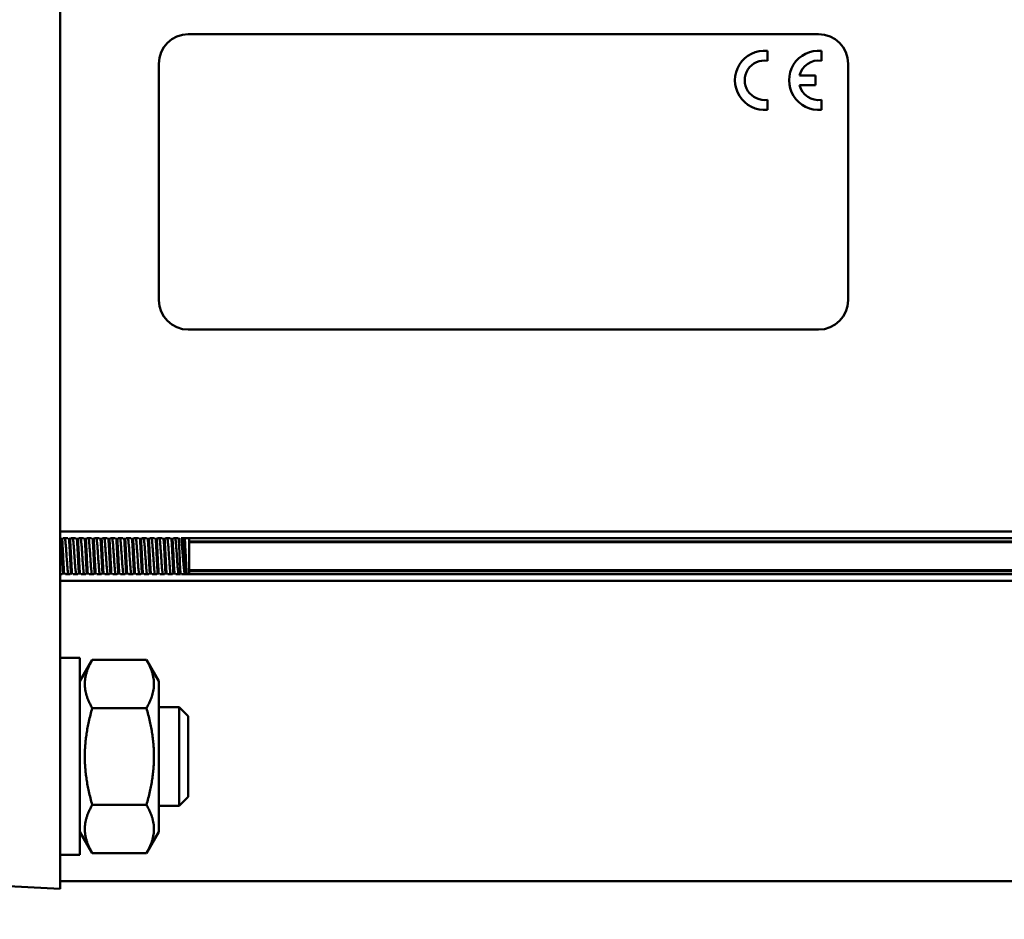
# Model space of a CAD drawing. Header units: millimetres. Extents: x 37 to 2483, y 37 to 1752.
# Tile 6 of 33: x 674 to 774, y 1003 to 1094. Entities that reach past the tile are written whole.
import ezdxf

# ---------------------------------------------------------------- set-up
doc = ezdxf.new("R2010")
doc.units = ezdxf.units.MM
doc.header["$LTSCALE"] = 6
doc.layers.add('Dimension (ISO)', color=7, linetype='Continuous', lineweight=25)
doc.layers.add('Visible (ISO)', color=7, linetype='Continuous', lineweight=50)
doc.styles.add('Standard - 3_5', font='arial.ttf')
doc.dimstyles.new('Speck (DIN)', dxfattribs={"dimscale": 6, "dimtxt": 3.5, "dimasz": 2.5, "dimexe": 1.5, "dimexo": 0, "dimgap": 0.8, "dimtad": 1, "dimlfac": 0.03937, "dimrnd": 1e-08, "dimdsep": 46, "dimtxsty": 'Standard - 3_5', "dimcen": 0.09, "dimdle": 10, "dimclrd": 256, "dimclre": 256, "dimclrt": 256, "dimazin": 2, "dimtfac": 0.714286, "dimtmove": 0, "dimatfit": 3, "dimfxl": 1, "dimtolj": 1, "dimlwd": -1, "dimlwe": -1, "dimarcsym": 0})

# ---------------------------------------------------------------- blocks, each defined once
blk = doc.blocks.new('*D8')
at = {"layer": 'Defpoints', "color": 0, "transparency": 16777216}
for p in [(881.63, 1077.75), (213.13, 883.25), (881.63, 669.775)]:
    blk.add_point(p, dxfattribs=at)
at = {"layer": 'Dimension (ISO)', "transparency": 16777216}
for p, q in [((881.63, 1077.75), (881.63, 660.775)), ((213.13, 883.25), (213.13, 660.775)), ((228.13, 669.775), (866.63, 669.775))]:
    blk.add_line(p, q, dxfattribs=at)
for points in [[(228.13, 672.275), (228.13, 667.275), (213.13, 669.775)], [(866.63, 672.275), (866.63, 667.275), (881.63, 669.775)]]:
    blk.add_solid(points, dxfattribs=at)
at = {"layer": 'Dimension (ISO)', "transparency": 16777216, "insert": (515.141, 696.033), "char_height": 21, "attachment_point": 1, "style": 'Standard - 3_5'}
blk.add_mtext('\\A1;\\fArial|b0|i0;26.32"', dxfattribs=at)

msp = doc.modelspace()

# ---------------------------------------------------------------- linework, layer by layer
at = {"layer": 'Visible (ISO)'}
for p, q in [((678.13, 1139.717), (678.13, 1015.782)), ((755.13, 1092.75), (691.13, 1092.75)), ((749.938, 1090.05), (749.938, 1091.05)), ((755.43, 1090.05), (755.43, 1091.05)), ((688.13, 1089.75), (688.13, 1065.75)), ((758.13, 1065.75), (758.13, 1089.75)), ((754.83, 1088.565), (753.186, 1088.565)), ((754.83, 1087.565), (754.83, 1088.565)), ((753.186, 1087.565), (754.83, 1087.565)), ((749.938, 1085.08), (749.938, 1086.08)), ((755.43, 1085.08), (755.43, 1086.08)), ((691.13, 1062.75), (755.13, 1062.75)), ((678.13, 1042.25), (831.33, 1042.25)), ((678.89, 1041.582), (678.419, 1041.582)), ((679.69, 1041.582), (679.219, 1041.582)), ((680.49, 1041.582), (680.019, 1041.582)), ((681.29, 1041.582), (680.819, 1041.582)), ((682.09, 1041.582), (681.619, 1041.582)), ((682.89, 1041.582), (682.419, 1041.582)), ((683.69, 1041.582), (683.219, 1041.582)), ((684.49, 1041.582), (684.019, 1041.582)), ((685.29, 1041.582), (684.819, 1041.582)), ((686.09, 1041.582), (685.619, 1041.582)), ((686.89, 1041.582), (686.419, 1041.582)), ((687.69, 1041.582), (687.219, 1041.582)), ((688.49, 1041.582), (688.019, 1041.582)), ((689.29, 1041.582), (688.819, 1041.582)), ((690.09, 1041.582), (689.619, 1041.582)), ((814.03, 1041.582), (690.419, 1041.582)), ((691.22, 1037.982), (691.22, 1041.517)), ((813.83, 1041.257), (691.22, 1041.257)), ((813.83, 1041.25), (691.22, 1041.25)), ((813.83, 1041.17), (691.22, 1041.17)), ((678.324, 1037.917), (678.13, 1037.917)), ((679.124, 1037.917), (678.653, 1037.917)), ((679.924, 1037.917), (679.453, 1037.917)), ((680.724, 1037.917), (680.253, 1037.917)), ((681.524, 1037.917), (681.053, 1037.917)), ((682.324, 1037.917), (681.853, 1037.917)), ((683.124, 1037.917), (682.653, 1037.917)), ((683.924, 1037.917), (683.453, 1037.917)), ((684.724, 1037.917), (684.253, 1037.917)), ((685.524, 1037.917), (685.053, 1037.917)), ((686.324, 1037.917), (685.853, 1037.917)), ((687.124, 1037.917), (686.653, 1037.917)), ((687.924, 1037.917), (687.453, 1037.917)), ((688.724, 1037.917), (688.253, 1037.917)), ((689.524, 1037.917), (689.053, 1037.917)), ((690.324, 1037.917), (689.853, 1037.917)), ((814.03, 1037.917), (690.432, 1037.917)), ((813.83, 1038.329), (691.22, 1038.329)), ((813.83, 1038.25), (691.22, 1038.25)), ((813.83, 1038.242), (691.22, 1038.242)), ((678.13, 1037.25), (831.33, 1037.25)), ((680.13, 1029.413), (678.13, 1029.413)), ((680.13, 1009.413), (680.13, 1029.413)), ((680.13, 1027.063), (681.38, 1029.228)), ((686.881, 1029.228), (681.38, 1029.228)), ((688.13, 1027.063), (686.881, 1029.228)), ((688.13, 1011.763), (688.13, 1027.063)), ((686.881, 1024.321), (681.38, 1024.321)), ((688.13, 1024.413), (690.21, 1024.413)), ((690.21, 1014.413), (690.21, 1024.413)), ((691.13, 1023.493), (690.21, 1024.413)), ((691.13, 1023.493), (691.13, 1015.333)), ((678.13, 1015.782), (678.13, 1013.232)), ((691.13, 1015.333), (690.21, 1014.413)), ((686.881, 1014.506), (681.38, 1014.506)), ((688.13, 1014.413), (690.21, 1014.413)), ((678.13, 1013.232), (678.13, 1006.951)), ((680.13, 1011.763), (681.38, 1009.598)), ((688.13, 1011.763), (686.881, 1009.598)), ((680.13, 1009.413), (678.13, 1009.413)), ((686.881, 1009.598), (681.38, 1009.598)), ((678.13, 1005.963), (678.13, 1006.951)), ((831.33, 1006.75), (678.13, 1006.75)), ((664.13, 1006.697), (678.13, 1005.963))]:
    msp.add_line(p, q, dxfattribs=at)
for centre, radius, start, end in [((691.13, 1089.75), 3, 90, 180), ((755.13, 1089.75), 3, 0, 90), ((749.638, 1088.065), 3, 84.26083, 275.73917), ((755.13, 1088.065), 3, 84.26083, 275.73917), ((749.638, 1088.065), 2.008, 81.40557, 278.59443), ((755.13, 1088.065), 2.008, 81.40557, 165.57779), ((755.13, 1088.065), 2.008, 194.42221, 278.59443), ((691.13, 1065.75), 3, 180, 270), ((755.13, 1065.75), 3, 270, 0), ((689.453, 1039.75), 2.5, 45, 47.15068), ((689.453, 1039.75), 2.5, 312.84932, 315)]:
    msp.add_arc(centre, radius, start, end, dxfattribs=at)
for points, knots in [([(678.216, 1041.611), (678.217, 1041.594), (678.218, 1041.577), (678.228, 1041.448), (678.236, 1041.324), (678.252, 1041.059), (678.261, 1040.918), (678.277, 1040.622), (678.286, 1040.467), (678.298, 1040.23), (678.302, 1040.15), (678.314, 1039.91), (678.323, 1039.748), (678.339, 1039.425), (678.347, 1039.264), (678.36, 1039.028), (678.364, 1038.951), (678.376, 1038.724), (678.384, 1038.579), (678.401, 1038.303), (678.409, 1038.173), (678.421, 1037.995), (678.425, 1037.94), (678.429, 1037.888)], [4.5115679, 4.5115679, 4.5115679, 4.5115679, 4.5192036, 4.5192036, 4.5680254, 4.5680254, 4.6166808, 4.6166808, 4.665499, 4.665499, 4.6898577, 4.6898577, 4.7383329, 4.7383329, 4.7871859, 4.7871859, 4.8115442, 4.8115442, 4.8600225, 4.8600225, 4.9088508, 4.9088508, 4.9325117, 4.9325117, 4.9325117, 4.9325117]), ([(678.527, 1037.888), (678.525, 1037.921), (678.522, 1037.956), (678.512, 1038.106), (678.503, 1038.231), (678.491, 1038.433), (678.487, 1038.502), (678.474, 1038.718), (678.466, 1038.868), (678.45, 1039.178), (678.442, 1039.337), (678.429, 1039.579), (678.425, 1039.66), (678.413, 1039.903), (678.404, 1040.065), (678.388, 1040.384), (678.38, 1040.54), (678.363, 1040.84), (678.355, 1040.985), (678.338, 1041.256), (678.33, 1041.383), (678.319, 1041.537), (678.316, 1041.575), (678.313, 1041.611)], [1.3634877, 1.3634877, 1.3634877, 1.3634877, 1.3785686, 1.3785686, 1.426961, 1.426961, 1.451318, 1.451318, 1.5001691, 1.5001691, 1.5486923, 1.5486923, 1.5730527, 1.5730527, 1.6218491, 1.6218491, 1.6705379, 1.6705379, 1.7193475, 1.7193475, 1.7680366, 1.7680366, 1.7844221, 1.7844221, 1.7844221, 1.7844221]), ([(678.603, 1041.582), (678.607, 1041.568), (678.611, 1041.552), (678.632, 1041.45), (678.648, 1041.322), (678.681, 1040.992), (678.698, 1040.792), (678.731, 1040.347), (678.747, 1040.107), (678.781, 1039.613), (678.797, 1039.365), (678.83, 1038.9), (678.847, 1038.685), (678.88, 1038.314), (678.896, 1038.162), (678.922, 1037.995), (678.931, 1037.949), (678.94, 1037.917)], [4.4956799, 4.4956799, 4.4956799, 4.4956799, 4.5126975, 4.5126975, 4.5863652, 4.5863652, 4.6600985, 4.6600985, 4.7336631, 4.7336631, 4.807592, 4.807592, 4.8810181, 4.8810181, 4.9549185, 4.9549185, 4.9941312, 4.9941312, 4.9941312, 4.9941312]), ([(679.016, 1041.611), (679.018, 1041.575), (679.021, 1041.537), (679.032, 1041.382), (679.04, 1041.256), (679.057, 1040.984), (679.065, 1040.84), (679.082, 1040.539), (679.09, 1040.384), (679.106, 1040.065), (679.115, 1039.903), (679.127, 1039.659), (679.131, 1039.578), (679.144, 1039.337), (679.152, 1039.178), (679.168, 1038.868), (679.177, 1038.717), (679.189, 1038.502), (679.193, 1038.433), (679.205, 1038.231), (679.214, 1038.106), (679.224, 1037.956), (679.227, 1037.921), (679.229, 1037.888)], [6.085592, 6.085592, 6.085592, 6.085592, 6.1019853, 6.1019853, 6.1506744, 6.1506744, 6.1994844, 6.1994844, 6.2481738, 6.2481738, 6.2969693, 6.2969693, 6.3213297, 6.3213297, 6.3698533, 6.3698533, 6.4187037, 6.4187037, 6.4430605, 6.4430605, 6.4914518, 6.4914518, 6.5065253, 6.5065253, 6.5065253, 6.5065253]), ([(679.22, 1039.75), (679.214, 1039.88), (679.207, 1040.01), (679.194, 1040.267), (679.187, 1040.394), (679.176, 1040.601), (679.172, 1040.682), (679.162, 1040.867), (679.156, 1040.969), (679.142, 1041.198), (679.134, 1041.322), (679.122, 1041.497), (679.118, 1041.556), (679.113, 1041.611)], [0.0000019, 0.0000019, 0.0000019, 0.0000019, 0.0391628, 0.0391628, 0.0782783, 0.0782783, 0.1043222, 0.1043222, 0.1390206, 0.1390206, 0.1853689, 0.1853689, 0.2104287, 0.2104287, 0.2104287, 0.2104287]), ([(679.403, 1041.582), (679.406, 1041.574), (679.408, 1041.565), (679.427, 1041.482), (679.443, 1041.363), (679.476, 1041.047), (679.493, 1040.854), (679.52, 1040.499), (679.53, 1040.355), (679.551, 1040.056), (679.561, 1039.903), (679.571, 1039.75)], [5.681661, 5.681661, 5.681661, 5.681661, 5.6913421, 5.6913421, 5.7650473, 5.7650473, 5.838659, 5.838659, 5.8845789, 5.8845789, 5.9307041, 5.9307041, 5.9307041, 5.9307041]), ([(679.816, 1041.611), (679.82, 1041.556), (679.824, 1041.497), (679.836, 1041.322), (679.844, 1041.198), (679.858, 1040.969), (679.864, 1040.867), (679.874, 1040.682), (679.878, 1040.601), (679.889, 1040.394), (679.896, 1040.267), (679.909, 1040.01), (679.916, 1039.88), (679.923, 1039.75)], [7.659582, 7.659582, 7.659582, 7.659582, 7.6846476, 7.6846476, 7.7309942, 7.7309942, 7.7656914, 7.7656914, 7.7917345, 7.7917345, 7.8308487, 7.8308487, 7.8700085, 7.8700085, 7.8700085, 7.8700085]), ([(680.127, 1037.888), (680.125, 1037.924), (680.122, 1037.962), (680.111, 1038.117), (680.103, 1038.243), (680.086, 1038.515), (680.078, 1038.659), (680.061, 1038.96), (680.053, 1039.115), (680.037, 1039.434), (680.028, 1039.596), (680.016, 1039.84), (680.012, 1039.921), (679.999, 1040.162), (679.991, 1040.321), (679.975, 1040.631), (679.966, 1040.782), (679.954, 1040.997), (679.95, 1041.066), (679.938, 1041.268), (679.929, 1041.393), (679.919, 1041.543), (679.916, 1041.578), (679.913, 1041.611)], [6.085592, 6.085592, 6.085592, 6.085592, 6.1019853, 6.1019853, 6.1506744, 6.1506744, 6.1994844, 6.1994844, 6.2481738, 6.2481738, 6.2969693, 6.2969693, 6.3213297, 6.3213297, 6.3698532, 6.3698532, 6.4187037, 6.4187037, 6.4430605, 6.4430605, 6.4914518, 6.4914518, 6.5065253, 6.5065253, 6.5065253, 6.5065253]), ([(680.203, 1041.582), (680.212, 1041.55), (680.221, 1041.504), (680.246, 1041.337), (680.263, 1041.185), (680.296, 1040.814), (680.313, 1040.599), (680.346, 1040.134), (680.362, 1039.887), (680.396, 1039.392), (680.412, 1039.152), (680.445, 1038.707), (680.462, 1038.507), (680.495, 1038.177), (680.511, 1038.049), (680.532, 1037.947), (680.536, 1037.931), (680.54, 1037.917)], [-4.9941312, -4.9941312, -4.9941312, -4.9941312, -4.9549185, -4.9549185, -4.8810182, -4.8810182, -4.8075921, -4.8075921, -4.7336631, -4.7336631, -4.6600985, -4.6600985, -4.5863653, -4.5863653, -4.5126975, -4.5126975, -4.4956799, -4.4956799, -4.4956799, -4.4956799]), ([(680.616, 1041.611), (680.618, 1041.578), (680.621, 1041.543), (680.631, 1041.393), (680.64, 1041.268), (680.652, 1041.066), (680.656, 1040.997), (680.668, 1040.781), (680.677, 1040.631), (680.693, 1040.321), (680.701, 1040.162), (680.714, 1039.92), (680.718, 1039.839), (680.73, 1039.596), (680.739, 1039.434), (680.755, 1039.115), (680.763, 1038.959), (680.78, 1038.659), (680.788, 1038.514), (680.805, 1038.243), (680.813, 1038.116), (680.824, 1037.962), (680.827, 1037.924), (680.829, 1037.888)], [1.3634877, 1.3634877, 1.3634877, 1.3634877, 1.3785686, 1.3785686, 1.426961, 1.426961, 1.451318, 1.451318, 1.5001691, 1.5001691, 1.5486923, 1.5486923, 1.5730528, 1.5730528, 1.6218491, 1.6218491, 1.6705379, 1.6705379, 1.7193475, 1.7193475, 1.7680366, 1.7680366, 1.7844221, 1.7844221, 1.7844221, 1.7844221]), ([(680.927, 1037.888), (680.926, 1037.905), (680.925, 1037.922), (680.915, 1038.051), (680.907, 1038.175), (680.89, 1038.44), (680.882, 1038.581), (680.866, 1038.877), (680.857, 1039.032), (680.845, 1039.269), (680.841, 1039.349), (680.829, 1039.589), (680.82, 1039.751), (680.804, 1040.074), (680.796, 1040.235), (680.783, 1040.471), (680.779, 1040.548), (680.767, 1040.775), (680.759, 1040.92), (680.742, 1041.196), (680.734, 1041.326), (680.721, 1041.504), (680.717, 1041.559), (680.713, 1041.611)], [4.5115679, 4.5115679, 4.5115679, 4.5115679, 4.5192036, 4.5192036, 4.5680254, 4.5680254, 4.6166808, 4.6166808, 4.6654989, 4.6654989, 4.6898576, 4.6898576, 4.7383329, 4.7383329, 4.7871859, 4.7871859, 4.8115442, 4.8115442, 4.8600225, 4.8600225, 4.9088508, 4.9088508, 4.9325117, 4.9325117, 4.9325117, 4.9325117]), ([(681.003, 1041.582), (681.011, 1041.556), (681.018, 1041.521), (681.042, 1041.376), (681.058, 1041.232), (681.091, 1040.873), (681.108, 1040.664), (681.141, 1040.205), (681.157, 1039.959), (681.191, 1039.464), (681.207, 1039.221), (681.24, 1038.769), (681.257, 1038.564), (681.29, 1038.219), (681.307, 1038.084), (681.329, 1037.962), (681.334, 1037.937), (681.34, 1037.917)], [-3.8079786, -3.8079786, -3.8079786, -3.8079786, -3.7759822, -3.7759822, -3.7021209, -3.7021209, -3.6286754, -3.6286754, -3.5546999, -3.5546999, -3.481161, -3.481161, -3.4073043, -3.4073043, -3.3336559, -3.3336559, -3.3093349, -3.3093349, -3.3093349, -3.3093349]), ([(681.416, 1041.611), (681.42, 1041.559), (681.424, 1041.504), (681.436, 1041.326), (681.444, 1041.196), (681.461, 1040.92), (681.469, 1040.775), (681.481, 1040.548), (681.485, 1040.471), (681.498, 1040.235), (681.506, 1040.074), (681.522, 1039.751), (681.531, 1039.589), (681.543, 1039.349), (681.547, 1039.269), (681.56, 1039.031), (681.568, 1038.877), (681.584, 1038.581), (681.593, 1038.44), (681.609, 1038.175), (681.617, 1038.051), (681.627, 1037.922), (681.628, 1037.905), (681.629, 1037.888)], [2.9375048, 2.9375048, 2.9375048, 2.9375048, 2.9611743, 2.9611743, 3.0100031, 3.0100031, 3.0584825, 3.0584825, 3.082841, 3.082841, 3.1316946, 3.1316946, 3.1801694, 3.1801694, 3.2045282, 3.2045282, 3.2533472, 3.2533472, 3.302002, 3.302002, 3.3508233, 3.3508233, 3.3584497, 3.3584497, 3.3584497, 3.3584497]), ([(681.727, 1037.888), (681.723, 1037.94), (681.719, 1037.995), (681.707, 1038.173), (681.699, 1038.303), (681.682, 1038.579), (681.674, 1038.724), (681.662, 1038.951), (681.658, 1039.028), (681.645, 1039.264), (681.637, 1039.425), (681.62, 1039.748), (681.612, 1039.91), (681.6, 1040.15), (681.596, 1040.23), (681.583, 1040.468), (681.575, 1040.622), (681.559, 1040.918), (681.55, 1041.059), (681.534, 1041.324), (681.526, 1041.448), (681.516, 1041.577), (681.515, 1041.594), (681.513, 1041.611)], [2.9375048, 2.9375048, 2.9375048, 2.9375048, 2.9611743, 2.9611743, 3.010003, 3.010003, 3.0584825, 3.0584825, 3.082841, 3.082841, 3.1316946, 3.1316946, 3.1801694, 3.1801694, 3.2045282, 3.2045282, 3.2533472, 3.2533472, 3.3020019, 3.3020019, 3.3508233, 3.3508233, 3.3584497, 3.3584497, 3.3584497, 3.3584497]), ([(681.803, 1041.582), (681.809, 1041.562), (681.814, 1041.537), (681.836, 1041.415), (681.853, 1041.28), (681.886, 1040.935), (681.903, 1040.73), (681.936, 1040.278), (681.952, 1040.035), (681.986, 1039.54), (682.002, 1039.294), (682.035, 1038.835), (682.052, 1038.626), (682.085, 1038.267), (682.101, 1038.123), (682.125, 1037.978), (682.132, 1037.943), (682.14, 1037.917)], [-2.6213714, -2.6213714, -2.6213714, -2.6213714, -2.5970504, -2.5970504, -2.523402, -2.523402, -2.4495453, -2.4495453, -2.3760065, -2.3760065, -2.3020309, -2.3020309, -2.2285854, -2.2285854, -2.1547241, -2.1547241, -2.1227277, -2.1227277, -2.1227277, -2.1227277]), ([(682.216, 1041.611), (682.217, 1041.594), (682.218, 1041.577), (682.228, 1041.448), (682.236, 1041.324), (682.252, 1041.059), (682.261, 1040.918), (682.277, 1040.622), (682.286, 1040.467), (682.298, 1040.23), (682.302, 1040.15), (682.314, 1039.91), (682.323, 1039.748), (682.339, 1039.425), (682.347, 1039.264), (682.36, 1039.028), (682.364, 1038.951), (682.376, 1038.724), (682.384, 1038.579), (682.401, 1038.303), (682.409, 1038.173), (682.421, 1037.995), (682.425, 1037.94), (682.429, 1037.888)], [4.5115679, 4.5115679, 4.5115679, 4.5115679, 4.5192036, 4.5192036, 4.5680254, 4.5680254, 4.6166808, 4.6166808, 4.665499, 4.665499, 4.6898577, 4.6898577, 4.7383329, 4.7383329, 4.7871859, 4.7871859, 4.8115442, 4.8115442, 4.8600225, 4.8600225, 4.9088508, 4.9088508, 4.9325117, 4.9325117, 4.9325117, 4.9325117]), ([(682.527, 1037.888), (682.525, 1037.921), (682.522, 1037.956), (682.512, 1038.106), (682.503, 1038.231), (682.491, 1038.433), (682.487, 1038.502), (682.474, 1038.718), (682.466, 1038.868), (682.45, 1039.178), (682.442, 1039.337), (682.429, 1039.579), (682.425, 1039.66), (682.413, 1039.903), (682.404, 1040.065), (682.388, 1040.384), (682.38, 1040.54), (682.363, 1040.84), (682.355, 1040.985), (682.338, 1041.256), (682.33, 1041.383), (682.319, 1041.537), (682.316, 1041.575), (682.313, 1041.611)], [1.3634877, 1.3634877, 1.3634877, 1.3634877, 1.3785686, 1.3785686, 1.426961, 1.426961, 1.451318, 1.451318, 1.5001691, 1.5001691, 1.5486923, 1.5486923, 1.5730527, 1.5730527, 1.6218491, 1.6218491, 1.6705379, 1.6705379, 1.7193475, 1.7193475, 1.7680366, 1.7680366, 1.7844221, 1.7844221, 1.7844221, 1.7844221]), ([(682.603, 1041.582), (682.607, 1041.568), (682.611, 1041.552), (682.632, 1041.45), (682.648, 1041.322), (682.681, 1040.992), (682.698, 1040.792), (682.731, 1040.347), (682.747, 1040.107), (682.781, 1039.613), (682.797, 1039.365), (682.83, 1038.9), (682.847, 1038.685), (682.88, 1038.314), (682.896, 1038.162), (682.922, 1037.995), (682.931, 1037.949), (682.94, 1037.917)], [-1.4350264, -1.4350264, -1.4350264, -1.4350264, -1.4180088, -1.4180088, -1.344341, -1.344341, -1.2706078, -1.2706078, -1.1970432, -1.1970432, -1.1231142, -1.1231142, -1.0496881, -1.0496881, -0.9757878, -0.9757878, -0.9365751, -0.9365751, -0.9365751, -0.9365751]), ([(683.016, 1041.611), (683.018, 1041.575), (683.021, 1041.537), (683.032, 1041.382), (683.04, 1041.256), (683.057, 1040.984), (683.065, 1040.84), (683.082, 1040.539), (683.09, 1040.384), (683.106, 1040.065), (683.115, 1039.903), (683.127, 1039.659), (683.131, 1039.578), (683.144, 1039.337), (683.152, 1039.178), (683.168, 1038.868), (683.177, 1038.717), (683.189, 1038.502), (683.193, 1038.433), (683.205, 1038.231), (683.214, 1038.106), (683.224, 1037.956), (683.227, 1037.921), (683.229, 1037.888)], [6.085592, 6.085592, 6.085592, 6.085592, 6.1019853, 6.1019853, 6.1506744, 6.1506744, 6.1994844, 6.1994844, 6.2481738, 6.2481738, 6.2969693, 6.2969693, 6.3213297, 6.3213297, 6.3698533, 6.3698533, 6.4187037, 6.4187037, 6.4430605, 6.4430605, 6.4914518, 6.4914518, 6.5065253, 6.5065253, 6.5065253, 6.5065253]), ([(683.22, 1039.75), (683.214, 1039.88), (683.207, 1040.01), (683.194, 1040.267), (683.187, 1040.394), (683.176, 1040.601), (683.172, 1040.682), (683.162, 1040.867), (683.156, 1040.969), (683.142, 1041.198), (683.134, 1041.322), (683.122, 1041.497), (683.118, 1041.556), (683.113, 1041.611)], [0.0000019, 0.0000019, 0.0000019, 0.0000019, 0.0391628, 0.0391628, 0.0782783, 0.0782783, 0.1043222, 0.1043222, 0.1390206, 0.1390206, 0.1853689, 0.1853689, 0.2104287, 0.2104287, 0.2104287, 0.2104287]), ([(683.403, 1041.582), (683.406, 1041.574), (683.408, 1041.565), (683.427, 1041.482), (683.443, 1041.363), (683.476, 1041.047), (683.493, 1040.854), (683.52, 1040.499), (683.53, 1040.355), (683.551, 1040.056), (683.561, 1039.903), (683.571, 1039.75)], [-0.2490453, -0.2490453, -0.2490453, -0.2490453, -0.2393641, -0.2393641, -0.165659, -0.165659, -0.0920473, -0.0920473, -0.0461274, -0.0461274, -0.0000021, -0.0000021, -0.0000021, -0.0000021]), ([(683.816, 1041.611), (683.82, 1041.556), (683.824, 1041.497), (683.836, 1041.322), (683.844, 1041.198), (683.858, 1040.969), (683.864, 1040.867), (683.874, 1040.682), (683.878, 1040.601), (683.889, 1040.394), (683.896, 1040.267), (683.909, 1040.01), (683.916, 1039.88), (683.923, 1039.75)], [7.659582, 7.659582, 7.659582, 7.659582, 7.6846476, 7.6846476, 7.7309942, 7.7309942, 7.7656914, 7.7656914, 7.7917345, 7.7917345, 7.8308487, 7.8308487, 7.8700085, 7.8700085, 7.8700085, 7.8700085]), ([(684.127, 1037.888), (684.125, 1037.924), (684.122, 1037.962), (684.111, 1038.117), (684.103, 1038.243), (684.086, 1038.515), (684.078, 1038.659), (684.061, 1038.96), (684.053, 1039.115), (684.037, 1039.434), (684.028, 1039.596), (684.016, 1039.84), (684.012, 1039.921), (683.999, 1040.162), (683.991, 1040.321), (683.975, 1040.631), (683.966, 1040.782), (683.954, 1040.997), (683.95, 1041.066), (683.938, 1041.268), (683.929, 1041.393), (683.919, 1041.543), (683.916, 1041.578), (683.913, 1041.611)], [6.0855916, 6.0855916, 6.0855916, 6.0855916, 6.1019849, 6.1019849, 6.150674, 6.150674, 6.199484, 6.199484, 6.2481734, 6.2481734, 6.2969689, 6.2969689, 6.3213292, 6.3213292, 6.3698528, 6.3698528, 6.4187033, 6.4187033, 6.4430601, 6.4430601, 6.4914514, 6.4914514, 6.5065249, 6.5065249, 6.5065249, 6.5065249]), ([(684.203, 1041.582), (684.212, 1041.55), (684.221, 1041.504), (684.246, 1041.337), (684.263, 1041.185), (684.296, 1040.814), (684.313, 1040.599), (684.346, 1040.134), (684.362, 1039.887), (684.396, 1039.392), (684.412, 1039.152), (684.445, 1038.707), (684.462, 1038.507), (684.495, 1038.177), (684.511, 1038.049), (684.532, 1037.947), (684.536, 1037.931), (684.54, 1037.917)], [-4.9941312, -4.9941312, -4.9941312, -4.9941312, -4.9549185, -4.9549185, -4.8810181, -4.8810181, -4.807592, -4.807592, -4.733663, -4.733663, -4.6600984, -4.6600984, -4.5863652, -4.5863652, -4.5126974, -4.5126974, -4.4956798, -4.4956798, -4.4956798, -4.4956798]), ([(684.616, 1041.611), (684.618, 1041.578), (684.621, 1041.543), (684.631, 1041.393), (684.64, 1041.268), (684.652, 1041.066), (684.656, 1040.997), (684.668, 1040.781), (684.677, 1040.631), (684.693, 1040.321), (684.701, 1040.162), (684.714, 1039.92), (684.718, 1039.839), (684.73, 1039.596), (684.739, 1039.434), (684.755, 1039.115), (684.763, 1038.959), (684.78, 1038.659), (684.788, 1038.514), (684.805, 1038.243), (684.813, 1038.116), (684.824, 1037.962), (684.827, 1037.924), (684.829, 1037.888)], [1.3634877, 1.3634877, 1.3634877, 1.3634877, 1.3785686, 1.3785686, 1.426961, 1.426961, 1.451318, 1.451318, 1.5001691, 1.5001691, 1.5486923, 1.5486923, 1.5730528, 1.5730528, 1.6218491, 1.6218491, 1.6705379, 1.6705379, 1.7193475, 1.7193475, 1.7680366, 1.7680366, 1.7844221, 1.7844221, 1.7844221, 1.7844221]), ([(684.927, 1037.888), (684.926, 1037.905), (684.925, 1037.922), (684.915, 1038.051), (684.907, 1038.175), (684.89, 1038.44), (684.882, 1038.581), (684.866, 1038.877), (684.857, 1039.032), (684.845, 1039.269), (684.841, 1039.349), (684.829, 1039.589), (684.82, 1039.751), (684.804, 1040.074), (684.796, 1040.235), (684.783, 1040.471), (684.779, 1040.548), (684.767, 1040.775), (684.759, 1040.92), (684.742, 1041.196), (684.734, 1041.326), (684.721, 1041.504), (684.717, 1041.559), (684.713, 1041.611)], [4.5115675, 4.5115675, 4.5115675, 4.5115675, 4.5192032, 4.5192032, 4.568025, 4.568025, 4.6166804, 4.6166804, 4.6654985, 4.6654985, 4.6898572, 4.6898572, 4.7383325, 4.7383325, 4.7871855, 4.7871855, 4.8115438, 4.8115438, 4.8600221, 4.8600221, 4.9088504, 4.9088504, 4.9325113, 4.9325113, 4.9325113, 4.9325113]), ([(685.003, 1041.582), (685.011, 1041.556), (685.018, 1041.521), (685.042, 1041.376), (685.058, 1041.232), (685.091, 1040.873), (685.108, 1040.664), (685.141, 1040.205), (685.157, 1039.959), (685.191, 1039.464), (685.207, 1039.221), (685.24, 1038.769), (685.257, 1038.564), (685.29, 1038.219), (685.307, 1038.084), (685.329, 1037.962), (685.334, 1037.937), (685.34, 1037.917)], [-3.8079785, -3.8079785, -3.8079785, -3.8079785, -3.7759821, -3.7759821, -3.7021208, -3.7021208, -3.6286753, -3.6286753, -3.5546997, -3.5546997, -3.4811609, -3.4811609, -3.4073042, -3.4073042, -3.3336558, -3.3336558, -3.3093348, -3.3093348, -3.3093348, -3.3093348]), ([(685.416, 1041.611), (685.42, 1041.559), (685.424, 1041.504), (685.436, 1041.326), (685.444, 1041.196), (685.461, 1040.92), (685.469, 1040.775), (685.481, 1040.548), (685.485, 1040.471), (685.498, 1040.235), (685.506, 1040.074), (685.522, 1039.751), (685.531, 1039.589), (685.543, 1039.349), (685.547, 1039.269), (685.56, 1039.031), (685.568, 1038.877), (685.584, 1038.581), (685.593, 1038.44), (685.609, 1038.175), (685.617, 1038.051), (685.627, 1037.922), (685.628, 1037.905), (685.629, 1037.888)], [2.9375048, 2.9375048, 2.9375048, 2.9375048, 2.9611743, 2.9611743, 3.0100031, 3.0100031, 3.0584825, 3.0584825, 3.082841, 3.082841, 3.1316946, 3.1316946, 3.1801694, 3.1801694, 3.2045282, 3.2045282, 3.2533472, 3.2533472, 3.302002, 3.302002, 3.3508233, 3.3508233, 3.3584497, 3.3584497, 3.3584497, 3.3584497]), ([(685.727, 1037.888), (685.723, 1037.94), (685.719, 1037.995), (685.707, 1038.173), (685.699, 1038.303), (685.682, 1038.579), (685.674, 1038.724), (685.662, 1038.951), (685.658, 1039.028), (685.645, 1039.264), (685.637, 1039.425), (685.62, 1039.748), (685.612, 1039.91), (685.6, 1040.15), (685.596, 1040.23), (685.583, 1040.468), (685.575, 1040.622), (685.559, 1040.918), (685.55, 1041.059), (685.534, 1041.324), (685.526, 1041.448), (685.516, 1041.577), (685.515, 1041.594), (685.513, 1041.611)], [2.9375044, 2.9375044, 2.9375044, 2.9375044, 2.9611739, 2.9611739, 3.0100026, 3.0100026, 3.0584821, 3.0584821, 3.0828406, 3.0828406, 3.1316942, 3.1316942, 3.180169, 3.180169, 3.2045278, 3.2045278, 3.2533468, 3.2533468, 3.3020015, 3.3020015, 3.3508229, 3.3508229, 3.3584493, 3.3584493, 3.3584493, 3.3584493]), ([(685.803, 1041.582), (685.809, 1041.562), (685.814, 1041.537), (685.836, 1041.415), (685.853, 1041.28), (685.886, 1040.935), (685.903, 1040.73), (685.936, 1040.278), (685.952, 1040.035), (685.986, 1039.54), (686.002, 1039.294), (686.035, 1038.835), (686.052, 1038.626), (686.085, 1038.267), (686.101, 1038.123), (686.125, 1037.978), (686.132, 1037.943), (686.14, 1037.917)], [-2.6213712, -2.6213712, -2.6213712, -2.6213712, -2.5970502, -2.5970502, -2.5234018, -2.5234018, -2.4495451, -2.4495451, -2.3760063, -2.3760063, -2.3020307, -2.3020307, -2.2285852, -2.2285852, -2.1547239, -2.1547239, -2.1227275, -2.1227275, -2.1227275, -2.1227275]), ([(686.216, 1041.611), (686.217, 1041.594), (686.218, 1041.577), (686.228, 1041.448), (686.236, 1041.324), (686.252, 1041.059), (686.261, 1040.918), (686.277, 1040.622), (686.286, 1040.467), (686.298, 1040.23), (686.302, 1040.15), (686.314, 1039.91), (686.323, 1039.748), (686.339, 1039.425), (686.347, 1039.264), (686.36, 1039.028), (686.364, 1038.951), (686.376, 1038.724), (686.384, 1038.579), (686.401, 1038.303), (686.409, 1038.173), (686.421, 1037.995), (686.425, 1037.94), (686.429, 1037.888)], [4.5115679, 4.5115679, 4.5115679, 4.5115679, 4.5192036, 4.5192036, 4.5680254, 4.5680254, 4.6166808, 4.6166808, 4.665499, 4.665499, 4.6898577, 4.6898577, 4.7383329, 4.7383329, 4.7871859, 4.7871859, 4.8115442, 4.8115442, 4.8600225, 4.8600225, 4.9088508, 4.9088508, 4.9325117, 4.9325117, 4.9325117, 4.9325117]), ([(686.527, 1037.888), (686.525, 1037.921), (686.522, 1037.956), (686.512, 1038.106), (686.503, 1038.231), (686.491, 1038.433), (686.487, 1038.502), (686.474, 1038.718), (686.466, 1038.868), (686.45, 1039.178), (686.442, 1039.337), (686.429, 1039.579), (686.425, 1039.66), (686.413, 1039.903), (686.404, 1040.065), (686.388, 1040.384), (686.38, 1040.54), (686.363, 1040.84), (686.355, 1040.985), (686.338, 1041.256), (686.33, 1041.383), (686.319, 1041.537), (686.316, 1041.575), (686.313, 1041.611)], [1.3634873, 1.3634873, 1.3634873, 1.3634873, 1.3785682, 1.3785682, 1.4269606, 1.4269606, 1.4513176, 1.4513176, 1.5001687, 1.5001687, 1.5486918, 1.5486918, 1.5730523, 1.5730523, 1.6218487, 1.6218487, 1.6705375, 1.6705375, 1.7193471, 1.7193471, 1.7680362, 1.7680362, 1.7844217, 1.7844217, 1.7844217, 1.7844217]), ([(686.603, 1041.582), (686.607, 1041.568), (686.611, 1041.552), (686.632, 1041.45), (686.648, 1041.322), (686.681, 1040.992), (686.698, 1040.792), (686.731, 1040.347), (686.747, 1040.107), (686.781, 1039.613), (686.797, 1039.365), (686.83, 1038.9), (686.847, 1038.685), (686.88, 1038.314), (686.896, 1038.162), (686.922, 1037.995), (686.931, 1037.949), (686.94, 1037.917)], [-1.4350262, -1.4350262, -1.4350262, -1.4350262, -1.4180086, -1.4180086, -1.3443409, -1.3443409, -1.2706076, -1.2706076, -1.197043, -1.197043, -1.123114, -1.123114, -1.0496879, -1.0496879, -0.9757876, -0.9757876, -0.9365749, -0.9365749, -0.9365749, -0.9365749]), ([(687.016, 1041.611), (687.018, 1041.575), (687.021, 1041.537), (687.032, 1041.382), (687.04, 1041.256), (687.057, 1040.984), (687.065, 1040.84), (687.082, 1040.539), (687.09, 1040.384), (687.106, 1040.065), (687.115, 1039.903), (687.127, 1039.659), (687.131, 1039.578), (687.144, 1039.337), (687.152, 1039.178), (687.168, 1038.868), (687.177, 1038.717), (687.189, 1038.502), (687.193, 1038.433), (687.205, 1038.231), (687.214, 1038.106), (687.224, 1037.956), (687.227, 1037.921), (687.229, 1037.888)], [6.085592, 6.085592, 6.085592, 6.085592, 6.1019853, 6.1019853, 6.1506744, 6.1506744, 6.1994844, 6.1994844, 6.2481738, 6.2481738, 6.2969693, 6.2969693, 6.3213297, 6.3213297, 6.3698533, 6.3698533, 6.4187037, 6.4187037, 6.4430605, 6.4430605, 6.4914518, 6.4914518, 6.5065253, 6.5065253, 6.5065253, 6.5065253]), ([(687.22, 1039.75), (687.214, 1039.88), (687.207, 1040.01), (687.194, 1040.267), (687.187, 1040.394), (687.176, 1040.601), (687.172, 1040.682), (687.162, 1040.867), (687.156, 1040.969), (687.142, 1041.198), (687.134, 1041.322), (687.122, 1041.497), (687.118, 1041.556), (687.113, 1041.611)], [0.0000015, 0.0000015, 0.0000015, 0.0000015, 0.0391627, 0.0391627, 0.0782781, 0.0782781, 0.104322, 0.104322, 0.1390203, 0.1390203, 0.1853685, 0.1853685, 0.2104283, 0.2104283, 0.2104283, 0.2104283]), ([(687.403, 1041.582), (687.406, 1041.574), (687.408, 1041.565), (687.427, 1041.482), (687.443, 1041.363), (687.476, 1041.047), (687.493, 1040.854), (687.52, 1040.499), (687.53, 1040.355), (687.551, 1040.056), (687.561, 1039.903), (687.571, 1039.75)], [-0.2490451, -0.2490451, -0.2490451, -0.2490451, -0.2393639, -0.2393639, -0.1656588, -0.1656588, -0.0920471, -0.0920471, -0.0461273, -0.0461273, -0.0000019, -0.0000019, -0.0000019, -0.0000019]), ([(687.816, 1041.611), (687.82, 1041.556), (687.824, 1041.497), (687.836, 1041.322), (687.844, 1041.198), (687.858, 1040.969), (687.864, 1040.867), (687.874, 1040.682), (687.878, 1040.601), (687.889, 1040.394), (687.896, 1040.267), (687.909, 1040.01), (687.916, 1039.88), (687.923, 1039.75)], [7.659582, 7.659582, 7.659582, 7.659582, 7.6846476, 7.6846476, 7.7309942, 7.7309942, 7.7656914, 7.7656914, 7.7917344, 7.7917344, 7.8308486, 7.8308486, 7.8700085, 7.8700085, 7.8700085, 7.8700085]), ([(688.127, 1037.888), (688.115, 1038.056), (688.102, 1038.253), (688.072, 1038.751), (688.056, 1039.061), (688.023, 1039.706), (688.006, 1040.034), (687.973, 1040.666), (687.957, 1040.964), (687.932, 1041.358), (687.923, 1041.479), (687.915, 1041.597), (687.914, 1041.604), (687.913, 1041.611)], [2.6126908, 2.6126908, 2.6126908, 2.6126908, 2.6889002, 2.6889002, 2.7867988, 2.7867988, 2.8845741, 2.8845741, 2.9824807, 2.9824807, 3.0312123, 3.0312123, 3.0345463, 3.0345463, 3.0345463, 3.0345463]), ([(688.203, 1041.582), (688.214, 1041.542), (688.225, 1041.483), (688.252, 1041.285), (688.269, 1041.124), (688.302, 1040.738), (688.319, 1040.517), (688.352, 1040.042), (688.368, 1039.793), (688.402, 1039.302), (688.418, 1039.065), (688.451, 1038.632), (688.468, 1038.44), (688.501, 1038.127), (688.517, 1038.01), (688.536, 1037.931), (688.538, 1037.923), (688.54, 1037.917)], [-4.3064632, -4.3064632, -4.3064632, -4.3064632, -4.2579706, -4.2579706, -4.1836939, -4.1836939, -4.1093234, -4.1093234, -4.0350199, -4.0350199, -3.9609805, -3.9609805, -3.8868348, -3.8868348, -3.812499, -3.812499, -3.8043769, -3.8043769, -3.8043769, -3.8043769]), ([(688.616, 1041.611), (688.623, 1041.513), (688.631, 1041.405), (688.655, 1041.032), (688.671, 1040.739), (688.704, 1040.112), (688.721, 1039.785), (688.754, 1039.138), (688.77, 1038.824), (688.801, 1038.294), (688.815, 1038.074), (688.829, 1037.888)], [1.3661232, 1.3661232, 1.3661232, 1.3661232, 1.4104338, 1.4104338, 1.5082399, 1.5082399, 1.6060217, 1.6060217, 1.703896, 1.703896, 1.7880005, 1.7880005, 1.7880005, 1.7880005]), ([(688.927, 1037.888), (688.921, 1037.977), (688.914, 1038.075), (688.89, 1038.433), (688.874, 1038.724), (688.841, 1039.348), (688.824, 1039.676), (688.799, 1040.161), (688.791, 1040.32), (688.766, 1040.787), (688.75, 1041.078), (688.727, 1041.431), (688.72, 1041.525), (688.713, 1041.611)], [1.0355247, 1.0355247, 1.0355247, 1.0355247, 1.0759895, 1.0759895, 1.1738441, 1.1738441, 1.2716456, 1.2716456, 1.3203307, 1.3203307, 1.4182474, 1.4182474, 1.4573348, 1.4573348, 1.4573348, 1.4573348]), ([(689.003, 1041.582), (689.013, 1041.548), (689.022, 1041.5), (689.048, 1041.326), (689.064, 1041.173), (689.097, 1040.8), (689.114, 1040.583), (689.147, 1040.115), (689.164, 1039.868), (689.197, 1039.374), (689.213, 1039.133), (689.247, 1038.69), (689.263, 1038.492), (689.296, 1038.166), (689.313, 1038.041), (689.333, 1037.944), (689.336, 1037.929), (689.34, 1037.917)], [-3.1115463, -3.1115463, -3.1115463, -3.1115463, -3.0700655, -3.0700655, -2.9959366, -2.9959366, -2.9218764, -2.9218764, -2.8475561, -2.8475561, -2.7731684, -2.7731684, -2.698916, -2.698916, -2.6249495, -2.6249495, -2.6093791, -2.6093791, -2.6093791, -2.6093791]), ([(689.416, 1041.611), (689.418, 1041.585), (689.42, 1041.559), (689.432, 1041.388), (689.442, 1041.227), (689.453, 1041.053)], [2.94319828, 2.94319828, 2.94319828, 2.94319828, 2.95496101, 2.95496101, 3.01631841, 3.01631841, 3.01631841, 3.01631841]), ([(689.626, 1037.888), (689.624, 1037.916), (689.622, 1037.944), (689.604, 1038.203), (689.588, 1038.476), (689.555, 1039.08), (689.539, 1039.404), (689.511, 1039.963), (689.5, 1040.194), (689.482, 1040.528), (689.476, 1040.637), (689.465, 1040.85), (689.459, 1040.954), (689.453, 1041.053)], [-0.3486198, -0.3486198, -0.3486198, -0.3486198, -0.3361517, -0.3361517, -0.2376285, -0.2376285, -0.1390994, -0.1390994, -0.0697117, -0.0697117, -0.0348966, -0.0348966, -0.000001, -0.000001, -0.000001, -0.000001]), ([(689.738, 1037.89), (689.731, 1037.973), (689.724, 1038.064), (689.699, 1038.415), (689.681, 1038.709), (689.645, 1039.343), (689.628, 1039.677), (689.593, 1040.336), (689.575, 1040.656), (689.543, 1041.197), (689.529, 1041.422), (689.514, 1041.611)], [1.8235966, 1.8235966, 1.8235966, 1.8235966, 1.8616033, 1.8616033, 1.9607809, 1.9607809, 2.0598767, 2.0598767, 2.1588556, 2.1588556, 2.243937, 2.243937, 2.243937, 2.243937]), ([(689.803, 1041.582), (689.811, 1041.555), (689.818, 1041.518), (689.843, 1041.369), (689.859, 1041.223), (689.892, 1040.862), (689.909, 1040.651), (689.942, 1040.188), (689.959, 1039.942), (689.992, 1039.449), (690.008, 1039.206), (690.041, 1038.756), (690.058, 1038.552), (690.091, 1038.211), (690.108, 1038.076), (690.129, 1037.959), (690.134, 1037.936), (690.14, 1037.917)], [-1.9165, -1.9165, -1.9165, -1.9165, -1.8829057, -1.8829057, -1.8086235, -1.8086235, -1.7342402, -1.7342402, -1.6599404, -1.6599404, -1.5859235, -1.5859235, -1.5117598, -1.5117598, -1.4374001, -1.4374001, -1.4144355, -1.4144355, -1.4144355, -1.4144355]), ([(690.343, 1037.911), (690.341, 1037.94), (690.339, 1037.969), (690.323, 1038.195), (690.31, 1038.432), (690.283, 1038.974), (690.269, 1039.277), (690.241, 1039.9), (690.227, 1040.214), (690.198, 1040.814), (690.184, 1041.092), (690.164, 1041.428), (690.159, 1041.516), (690.153, 1041.597)], [-1.8994863, -1.8994863, -1.8994863, -1.8994863, -1.8853013, -1.8853013, -1.7951867, -1.7951867, -1.7014483, -1.7014483, -1.6072298, -1.6072298, -1.5121256, -1.5121256, -1.4744202, -1.4744202, -1.4744202, -1.4744202]), ([(690.769, 1037.917), (690.758, 1037.973), (690.746, 1038.039), (690.711, 1038.275), (690.688, 1038.474), (690.642, 1038.93), (690.62, 1039.185), (690.576, 1039.721), (690.554, 1039.999), (690.511, 1040.544), (690.489, 1040.807), (690.45, 1041.248), (690.432, 1041.43), (690.415, 1041.584)], [0.2935106, 0.2935106, 0.2935106, 0.2935106, 0.330873, 0.330873, 0.4105407, 0.4105407, 0.4916372, 0.4916372, 0.5741257, 0.5741257, 0.6583978, 0.6583978, 0.7313057, 0.7313057, 0.7313057, 0.7313057]), ([(690.603, 1041.582), (690.609, 1041.561), (690.615, 1041.533), (690.638, 1041.405), (690.654, 1041.267), (690.687, 1040.921), (690.704, 1040.715), (690.737, 1040.26), (690.754, 1040.016), (690.787, 1039.521), (690.803, 1039.276), (690.837, 1038.817), (690.853, 1038.607), (690.886, 1038.254), (690.903, 1038.113), (690.926, 1037.974), (690.933, 1037.942), (690.94, 1037.917)], [-0.7216732, -0.7216732, -0.7216732, -0.7216732, -0.6950854, -0.6950854, -0.6210068, -0.6210068, -0.5469351, -0.5469351, -0.4726188, -0.4726188, -0.398269, -0.398269, -0.3240242, -0.3240242, -0.2500799, -0.2500799, -0.2196726, -0.2196726, -0.2196726, -0.2196726]), ([(690.974, 1037.917), (690.972, 1037.938), (690.969, 1037.962), (690.955, 1038.101), (690.943, 1038.257), (690.92, 1038.642), (690.909, 1038.868), (690.886, 1039.36), (690.874, 1039.623), (690.851, 1040.152), (690.839, 1040.414), (690.815, 1040.905), (690.804, 1041.128), (690.785, 1041.416), (690.779, 1041.505), (690.772, 1041.582)], [-3.3358653, -3.3358653, -3.3358653, -3.3358653, -3.3174684, -3.3174684, -3.2396559, -3.2396559, -3.1609979, -3.1609979, -3.0816076, -3.0816076, -3.0011842, -3.0011842, -2.9197007, -2.9197007, -2.8756093, -2.8756093, -2.8756093, -2.8756093]), ([(679.327, 1037.888), (679.323, 1037.943), (679.319, 1038.002), (679.307, 1038.178), (679.299, 1038.301), (679.285, 1038.53), (679.279, 1038.632), (679.269, 1038.817), (679.265, 1038.898), (679.254, 1039.105), (679.247, 1039.232), (679.234, 1039.489), (679.227, 1039.619), (679.22, 1039.75)], [7.659582, 7.659582, 7.659582, 7.659582, 7.6846476, 7.6846476, 7.7309942, 7.7309942, 7.7656914, 7.7656914, 7.7917345, 7.7917345, 7.8308487, 7.8308487, 7.8700085, 7.8700085, 7.8700085, 7.8700085]), ([(679.571, 1039.75), (679.582, 1039.596), (679.592, 1039.443), (679.613, 1039.144), (679.623, 1039), (679.65, 1038.645), (679.667, 1038.452), (679.7, 1038.136), (679.716, 1038.017), (679.735, 1037.934), (679.737, 1037.925), (679.74, 1037.917)], [-5.9307042, -5.9307042, -5.9307042, -5.9307042, -5.8845789, -5.8845789, -5.838659, -5.838659, -5.7650473, -5.7650473, -5.6913422, -5.6913422, -5.681661, -5.681661, -5.681661, -5.681661]), ([(679.923, 1039.75), (679.929, 1039.619), (679.936, 1039.489), (679.949, 1039.232), (679.956, 1039.105), (679.967, 1038.898), (679.971, 1038.817), (679.981, 1038.632), (679.987, 1038.53), (680.001, 1038.301), (680.009, 1038.177), (680.021, 1038.002), (680.025, 1037.943), (680.029, 1037.888)], [0.0000019, 0.0000019, 0.0000019, 0.0000019, 0.0391628, 0.0391628, 0.0782783, 0.0782783, 0.1043222, 0.1043222, 0.1390206, 0.1390206, 0.1853689, 0.1853689, 0.2104287, 0.2104287, 0.2104287, 0.2104287]), ([(683.327, 1037.888), (683.323, 1037.943), (683.319, 1038.002), (683.307, 1038.178), (683.299, 1038.301), (683.285, 1038.53), (683.279, 1038.632), (683.269, 1038.817), (683.265, 1038.898), (683.254, 1039.105), (683.247, 1039.232), (683.234, 1039.489), (683.227, 1039.619), (683.22, 1039.75)], [7.6595816, 7.6595816, 7.6595816, 7.6595816, 7.6846472, 7.6846472, 7.7309938, 7.7309938, 7.765691, 7.765691, 7.7917341, 7.7917341, 7.8308483, 7.8308483, 7.8700081, 7.8700081, 7.8700081, 7.8700081]), ([(683.571, 1039.75), (683.582, 1039.596), (683.592, 1039.443), (683.613, 1039.144), (683.623, 1039), (683.65, 1038.645), (683.667, 1038.452), (683.7, 1038.136), (683.716, 1038.017), (683.735, 1037.934), (683.737, 1037.925), (683.74, 1037.917)], [-5.9307041, -5.9307041, -5.9307041, -5.9307041, -5.8845789, -5.8845789, -5.838659, -5.838659, -5.7650473, -5.7650473, -5.6913421, -5.6913421, -5.681661, -5.681661, -5.681661, -5.681661]), ([(683.923, 1039.75), (683.929, 1039.619), (683.936, 1039.489), (683.949, 1039.232), (683.956, 1039.105), (683.967, 1038.898), (683.971, 1038.817), (683.981, 1038.632), (683.987, 1038.53), (684.001, 1038.301), (684.009, 1038.177), (684.021, 1038.002), (684.025, 1037.943), (684.029, 1037.888)], [0.0000019, 0.0000019, 0.0000019, 0.0000019, 0.0391628, 0.0391628, 0.0782783, 0.0782783, 0.1043222, 0.1043222, 0.1390206, 0.1390206, 0.1853689, 0.1853689, 0.2104287, 0.2104287, 0.2104287, 0.2104287]), ([(687.327, 1037.888), (687.317, 1038.028), (687.306, 1038.189), (687.289, 1038.467), (687.283, 1038.573), (687.267, 1038.85), (687.258, 1039.024), (687.239, 1039.383), (687.23, 1039.566), (687.22, 1039.75)], [4.1900202, 4.1900202, 4.1900202, 4.1900202, 4.2536218, 4.2536218, 4.2903216, 4.2903216, 4.3455031, 4.3455031, 4.4006811, 4.4006811, 4.4006811, 4.4006811]), ([(687.571, 1039.75), (687.583, 1039.581), (687.594, 1039.413), (687.617, 1039.086), (687.628, 1038.93), (687.656, 1038.572), (687.673, 1038.386), (687.706, 1038.089), (687.722, 1037.981), (687.739, 1037.918), (687.739, 1037.917), (687.74, 1037.917)], [-5.2499002, -5.2499002, -5.2499002, -5.2499002, -5.1991403, -5.1991403, -5.1484082, -5.1484082, -5.0740486, -5.0740486, -4.9998191, -4.9998191, -4.9991109, -4.9991109, -4.9991109, -4.9991109]), ([(687.923, 1039.75), (687.931, 1039.575), (687.94, 1039.402), (687.958, 1039.061), (687.967, 1038.895), (687.982, 1038.63), (687.987, 1038.527), (688.005, 1038.227), (688.017, 1038.045), (688.029, 1037.888)], [0.0000017, 0.0000017, 0.0000017, 0.0000017, 0.0523101, 0.0523101, 0.1046188, 0.1046188, 0.1394683, 0.1394683, 0.2106754, 0.2106754, 0.2106754, 0.2106754])]:
    msp.add_open_spline(points, degree=3, knots=knots, dxfattribs=at)
msp.add_open_spline([(678.13, 1037.955), (678.133, 1037.941), (678.137, 1037.928), (678.14, 1037.917)], degree=3, dxfattribs=at)
for points in [[(681.38, 1029.228), (679.964, 1026.774), (681.38, 1024.321)], [(686.881, 1024.321), (688.297, 1026.774), (686.881, 1029.228)], [(681.38, 1024.321), (679.964, 1019.413), (681.38, 1014.506)], [(686.881, 1014.506), (688.297, 1019.413), (686.881, 1024.321)], [(681.38, 1014.506), (679.964, 1012.052), (681.38, 1009.598)], [(686.881, 1009.598), (688.297, 1012.052), (686.881, 1014.506)]]:
    msp.add_rational_spline(points, [1, 1.15470053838, 1], degree=2, dxfattribs=at)

# ---------------------------------------------------------------- dimensions: what is measured, and where the dimension line sits
at = {"layer": 'Dimension (ISO)'}
dim = msp.add_linear_dim(base=(881.63, 669.775), p1=(213.13, 883.25), p2=(881.63, 1077.75), angle=180, text='\\fArial|b0|i0;<>"', dimstyle='Speck (DIN)', override={"dimgap": 0.8, "dimdec": 2, "dimlfac": 0.03937, "dimtol": 0, "dimlim": 0, "dimtp": 0, "dimtm": 0, "dimtdec": 2, "dimtofl": 0, "dimatfit": 1}, dxfattribs=at)
dim.commit()
dim.dimension.update_dxf_attribs({"geometry": '*D8', "text_midpoint": (555.938, 669.775), "dimtype": 160})

doc.saveas('drawing.dxf')
